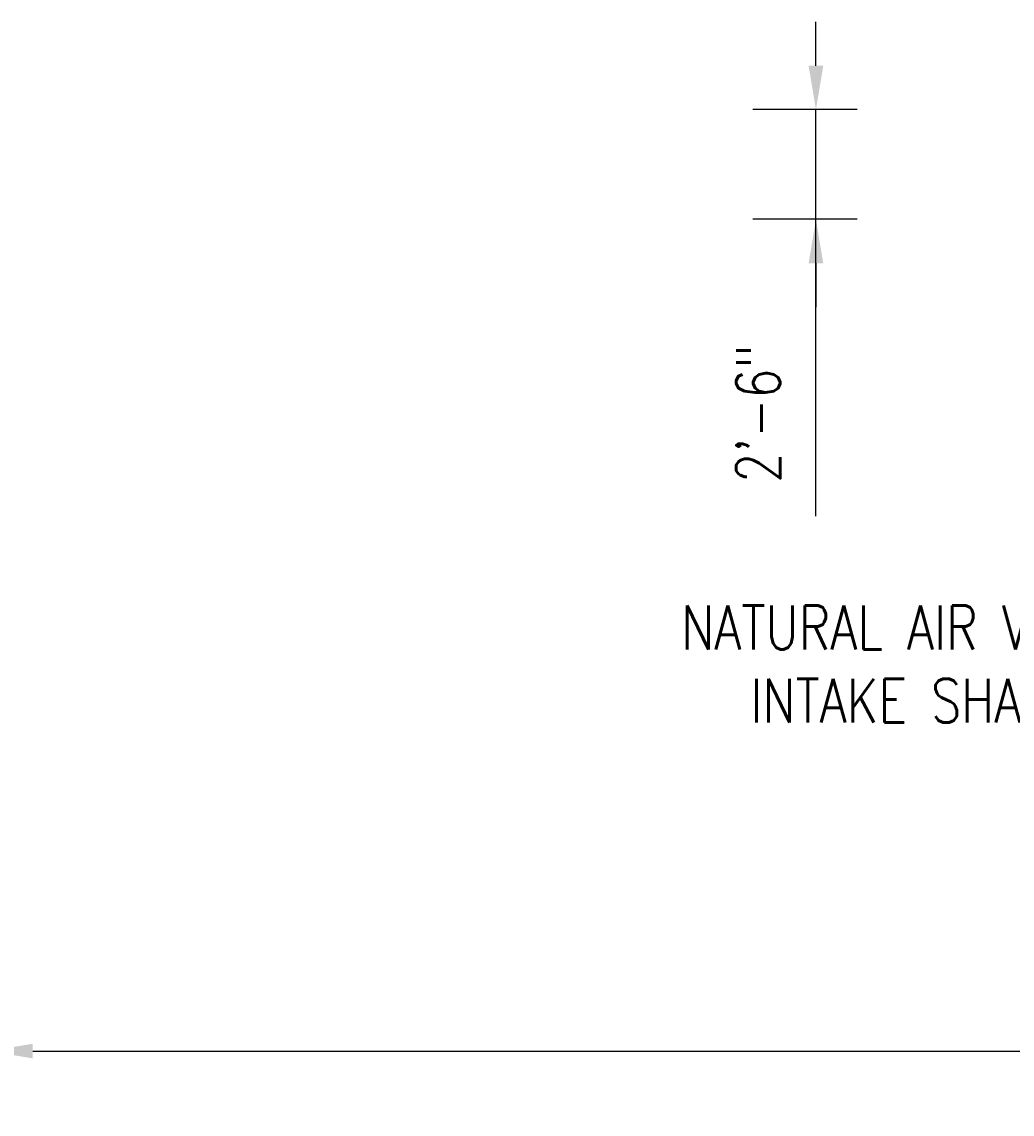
# Model space of a CAD drawing. Header units: inches. Extents: x -23263 to 12194, y -1275 to 507.
# Tile 2 of 8: x -651 to -380, y -1275 to -976. Entities that reach past the tile are written whole.
import ezdxf
from ezdxf import colors
from ezdxf.entities.mleader import LeaderData, LeaderLine
from ezdxf.math import Vec2, Vec3

# ---------------------------------------------------------------- set-up
doc = ezdxf.new("R2010")
doc.units = ezdxf.units.IN
doc.header["$MEASUREMENT"] = 0
doc.layers.add('S-ANNO-DIMS', color=1, linetype='Continuous')
doc.layers.add('S-ANNO-TEXT', color=2, linetype='Continuous')
doc.styles.add('Annotative', font='romans.shx', dxfattribs={"width": 0.8, "height": 0.125})
doc.dimstyles.new('Annotative', dxfattribs={"dimscale": 0, "dimtxt": 0.125, "dimasz": 0.125, "dimexe": 0.179688, "dimexo": 0.0625, "dimgap": 0.09, "dimtad": 1, "dimdec": 3, "dimzin": 3, "dimdsep": 46, "dimlunit": 4, "dimtxsty": 'Annotative', "dimcen": 0.09, "dimclrt": 2, "dimazin": 2, "dimtfac": 1, "dimtdec": 3, "dimtmove": 1, "dimatfit": 3, "dimfxl": 1, "dimtfill": 1, "dimfrac": 2, "dimtolj": 1, "dimtzin": 0, "dimarcsym": 0})

# ---------------------------------------------------------------- blocks, each defined once
blk = doc.blocks.new('*D27')
at = {"layer": 'Defpoints', "color": 0, "transparency": 16777216}
for p in [(-660, -1030), (660, -1045), (660, -1257.46)]:
    blk.add_point(p, dxfattribs=at)
at = {"layer": 'S-ANNO-DIMS', "color": 0, "lineweight": -2, "transparency": 16777216}
for p, q in [((-660, -1036), (-660, -1274.71)), ((660, -1051), (660, -1274.71)), ((-648, -1257.46), (648, -1257.46))]:
    blk.add_line(p, q, dxfattribs=at)
at = {"layer": 'S-ANNO-DIMS', "color": 0, "transparency": 16777216}
for points in [[(-648, -1255.46), (-648, -1259.46), (-660, -1257.46)], [(648, -1255.46), (648, -1259.46), (660, -1257.46)]]:
    blk.add_solid(points, dxfattribs=at)
at = {"layer": 'S-ANNO-DIMS', "color": 2, "transparency": 16777216, "insert": (0, -1241.67), "char_height": 12, "attachment_point": 5, "style": 'Annotative', "bg_fill": 3, "box_fill_scale": 1.25, "bg_fill_color": 256, "bg_fill_true_color": 13158600, "bg_fill_transparency": 0}
blk.add_mtext('\\A1;110\'-0"', dxfattribs=at)
blk = doc.blocks.new('*D37')
at = {"layer": 'Defpoints', "color": 0, "transparency": 16777216}
for p in [(-433.9, -1000), (-416.65, -1000), (-416.65, -1030)]:
    blk.add_point(p, dxfattribs=at)
at = {"layer": 'S-ANNO-DIMS', "color": 0, "lineweight": -2, "transparency": 16777216}
for p, q in [((-433.9, -988), (-433.9, -976)), ((-422.65, -1000), (-451.15, -1000)), ((-433.9, -1030), (-433.9, -1000)), ((-433.9, -1030), (-433.9, -1000)), ((-422.65, -1030), (-451.15, -1030)), ((-433.9, -1111.2), (-433.9, -1030)), ((-433.9, -1042), (-433.9, -1054))]:
    blk.add_line(p, q, dxfattribs=at)
at = {"layer": 'S-ANNO-DIMS', "color": 0, "transparency": 16777216}
for points in [[(-435.9, -988), (-431.9, -988), (-433.9, -1000)], [(-435.9, -1042), (-431.9, -1042), (-433.9, -1030)]]:
    blk.add_solid(points, dxfattribs=at)
at = {"layer": 'S-ANNO-DIMS', "color": 2, "transparency": 16777216, "insert": (-449.68, -1083.14), "char_height": 12, "attachment_point": 5, "rotation": 90, "style": 'Annotative', "bg_fill": 3, "box_fill_scale": 1.25, "bg_fill_color": 256, "bg_fill_true_color": 13158600, "bg_fill_transparency": 0}
blk.add_mtext('\\A1;2\'-6"', dxfattribs=at)

msp = doc.modelspace()

# ---------------------------------------------------------------- dimensions: what is measured, and where the dimension line sits
at = {"layer": 'S-ANNO-DIMS'}
dim = msp.add_linear_dim(base=(660, -1257.4558), p1=(-660, -1030), p2=(660, -1045), dimstyle='Annotative', override={"dimpost": '\\X'}, dxfattribs=at)
dim.commit()
dim.dimension.update_dxf_attribs({"geometry": '*D27', "text_midpoint": (0, -1241.6729)})

# ---------------------------------------------------------------- next in the draw order: dimensions: what is measured, and where the dimension line sits
dim = msp.add_linear_dim(base=(-433.8973, -1000), p1=(-416.6473, -1030), p2=(-416.6473, -1000), angle=90, dimstyle='Annotative', override={"dimpost": '\\X'}, dxfattribs=at)
dim.commit()
dim.dimension.update_dxf_attribs({"geometry": '*D37', "text_midpoint": (-433.8973, -1083.1363), "dimtype": 160})

# ---------------------------------------------------------------- next in the draw order: leaders
at = {"layer": 'S-ANNO-TEXT'}
ml = msp.add_multileader_mtext('Standard', dxfattribs=at)
ml.set_content('NATURAL AIR VENTILATION\\PINTAKE SHAFT BEYOND', color=2, style='Annotative')
ml.set_leader_properties(color=1)
ml.build(insert=Vec2(0, 0))
ml.multileader.update_dxf_attribs({"dogleg_length": 0.125, "arrow_head_size": 17.28, "scale": 96})
ctx = ml.context
ctx.base_point, ctx.scale, ctx.char_height, ctx.arrow_head_size, ctx.landing_gap_size, ctx.plane_origin = Vec3(-498.5071, -1141.6264), 96, 12, 17.28, 8.64, Vec3(-236.4579, -1158.8978)
ctx.text_align_type = 2
notes = []
notes.append((ctx, [(0, (1, 1, 0), (-285.9128, -1141.6264), (-1, 0), 12, [(0, [(-230.0016, -982)], 0, [])])]))
ctx.mtext.insert, ctx.mtext.alignment, ctx.mtext.flow_direction = Vec3(-306.5528, -1135.6264), 3, 5
for ctx, leaders in notes:
    for number, flags, end, landing, length, lines in leaders:
        leader = LeaderData()
        leader.index, (leader.has_last_leader_line, leader.has_dogleg_vector, leader.attachment_direction) = number, flags
        leader.last_leader_point, leader.dogleg_vector, leader.dogleg_length = Vec3(end), Vec3(landing), length
        for number, points, colour, breaks in lines:
            line = LeaderLine()
            line.index, line.vertices, line.color, line.breaks = number, Vec3.list(points), colors.encode_raw_color(colour), breaks
            leader.lines.append(line)
        ctx.leaders.append(leader)

doc.saveas('drawing.dxf')
